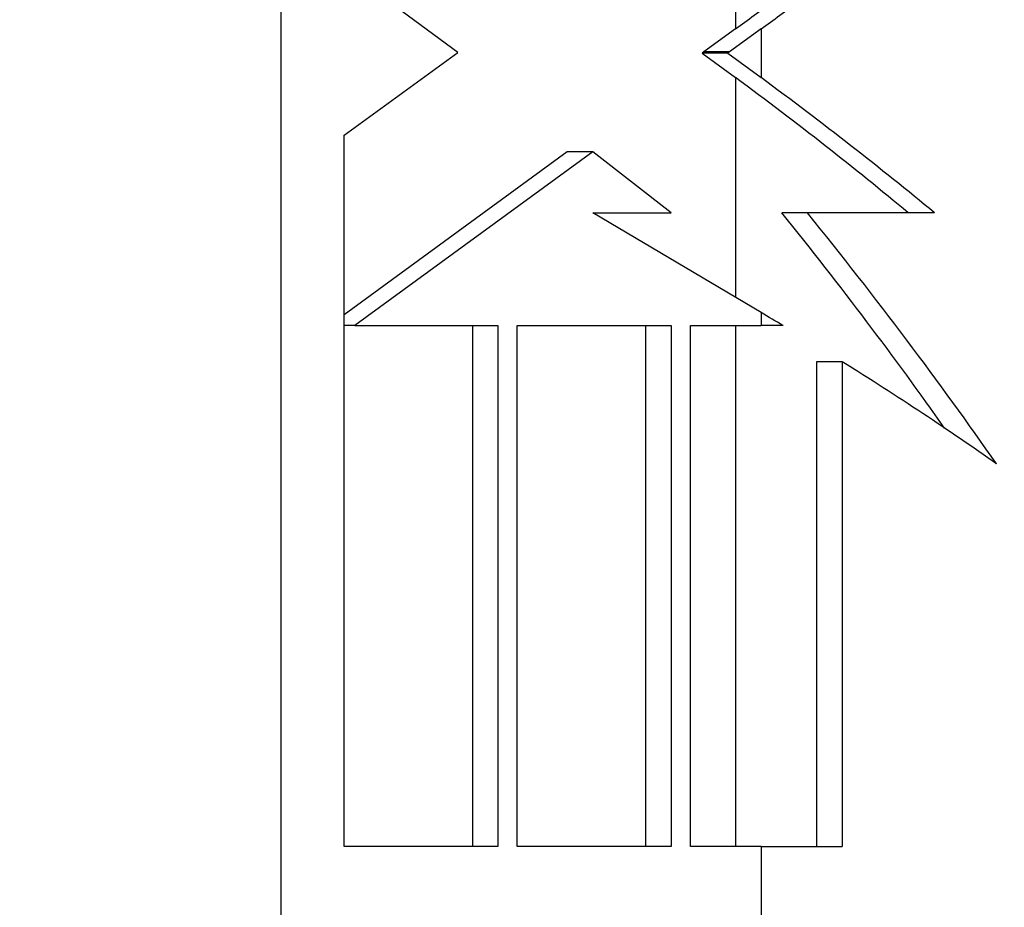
# Model space of a CAD drawing. Header units: inches. Extents: x 0 to 160, y -11 to 104.
# Tile 84 of 121: x 113.561 to 113.886, y 55.221 to 55.514. Entities that reach past the tile are written whole.
import ezdxf

# ---------------------------------------------------------------- set-up
doc = ezdxf.new("R2010")
doc.units = ezdxf.units.IN
doc.header["$LTSCALE"] = 9.614827
doc.header["$MEASUREMENT"] = 0
for name, color, linetype, lineweight in [('Dimensions(ANSI)', 7, 'Continuous', 25), ('Visible Edges(ANSI)', 7, 'Continuous', 25), ('Visible Tangent Edges(ANSI)', 7, 'Continuous', 25)]:
    doc.layers.add(name, color=color, linetype=linetype, lineweight=lineweight)
doc.styles.add('Dimension-ANSI', font='arialbd.ttf')
doc.dimstyles.new('INCH-ANSI', dxfattribs={"dimscale": 9.614827, "dimtxt": 0.12, "dimasz": 0.098425, "dimexe": 0.04, "dimexo": 0.04, "dimgap": 0.031496, "dimtad": 0, "dimtih": 1, "dimtoh": 1, "dimdec": 3, "dimzin": 0, "dimdsep": 46, "dimtxsty": 'Dimension-ANSI', "dimcen": 0.09, "dimdle": 0.312, "dimclrd": 179, "dimclre": 179, "dimclrt": 7, "dimadec": 1, "dimazin": 0, "dimtfac": 1, "dimtdec": 3, "dimtofl": 0, "dimtmove": 0, "dimatfit": 3, "dimfxl": 1, "dimtolj": 1, "dimtzin": 4, "dimlwd": 25, "dimlwe": 25, "dimarcsym": 0})

# ---------------------------------------------------------------- blocks, each defined once
blk = doc.blocks.new('*D20')
at = {"layer": 'Defpoints', "color": 0, "linetype": 'Continuous', "transparency": 16777216}
for p in [(113.69783, 89.07304), (114.8965, 89.07304), (112.74344, 22.01286)]:
    blk.add_point(p, dxfattribs=at)
at = {"layer": 'Dimensions(ANSI)', "color": 179, "linetype": 'Continuous', "lineweight": 25, "true_color": 0x262658, "transparency": 16777216}
blk.add_line((114.08242, 89.07304), (114.8965, 89.07304), dxfattribs=at)
at = {"layer": 'Dimensions(ANSI)', "color": 7, "linetype": 'Continuous', "lineweight": 25, "transparency": 16777216, "insert": (117.62494, 89.07304), "char_height": 1.153779, "attachment_point": 5, "style": 'Dimension-ANSI'}
blk.add_mtext('\\A1;46.375', dxfattribs=at)

msp = doc.modelspace()

# ---------------------------------------------------------------- linework, layer by layer
at = {"layer": 'Visible Edges(ANSI)'}
for p, q in [((113.70551, 55.50307), (113.66805, 55.53067)), ((113.79705, 55.51077), (113.78667, 55.5032)), ((113.80547, 55.51077), (113.79509, 55.5032)), ((113.66805, 55.47571), (113.70551, 55.50307)), ((113.78667, 55.5032), (113.78611, 55.50279)), ((113.79509, 55.5032), (113.79453, 55.50279)), ((113.79453, 55.50279), (113.78611, 55.50279)), ((113.78611, 55.50279), (113.79705, 55.49473)), ((113.79453, 55.50279), (113.80547, 55.49473)), ((113.66805, 55.24118), (113.66805, 55.47571)), ((113.7416, 55.47028), (113.66805, 55.41656)), ((113.75002, 55.47028), (113.67155, 55.41297)), ((113.75002, 55.47028), (113.7416, 55.47028)), ((113.77583, 55.45016), (113.75002, 55.47028)), ((113.80547, 55.4173), (113.75003, 55.45016)), ((113.75003, 55.45016), (113.77583, 55.45016)), ((113.82076, 55.45018), (113.81232, 55.45018)), ((113.67155, 55.41297), (113.66805, 55.41297)), ((113.67155, 55.41297), (113.71874, 55.41297)), ((113.67155, 55.41297), (113.67155, 55.41297)), ((113.71032, 55.41297), (113.71032, 55.24118)), ((113.71874, 55.41297), (113.71874, 55.24118)), ((113.72513, 55.41297), (113.77583, 55.41297)), ((113.72513, 55.24118), (113.72513, 55.41297)), ((113.76741, 55.41297), (113.76741, 55.24118)), ((113.77583, 55.41297), (113.77583, 55.24118)), ((113.78217, 55.24118), (113.78217, 55.41297)), ((113.78217, 55.41297), (113.80547, 55.41297)), ((113.81273, 55.41297), (113.80547, 55.41297)), ((113.83219, 55.40106), (113.82371, 55.40106)), ((113.82371, 55.40106), (113.82371, 55.24118)), ((113.83219, 55.40106), (113.83219, 55.24118)), ((113.71874, 55.24118), (113.66805, 55.24118)), ((113.77583, 55.24118), (113.72513, 55.24118)), ((113.80547, 55.24118), (113.78217, 55.24118)), ((113.80547, 55.24118), (113.83219, 55.24118))]:
    msp.add_line(p, q, dxfattribs=at)
for centre, major_axis, ratio, start_param, end_param in [((113.68517, 55.51077), (0.26256, 0.16692), 0.202468, 5.020708, 5.072372), ((113.68517, 55.51077), (0.28232, 0.17949), 0.202468, 5.020708, 5.068753), ((113.68517, 55.49473), (0.2625, -0.16849), 0.203218, 1.009277, 1.264166), ((113.68517, 55.49473), (0.28226, -0.18117), 0.203218, 1.027452, 1.264166), ((113.68517, 55.46887), (0.25723, -0.28342), 0.220753, 1.057628, 1.308375), ((113.68517, 55.45019), (0.28465, -0.0001), 0.000159, 0.89775, 1.074312), ((113.68517, 55.46887), (0.27659, -0.30475), 0.220753, 1.040352, 1.312908), ((113.68517, 55.4173), (0.28345, -0.14396), 0.182028, 1.198332, 1.22665), ((113.68517, 55.4173), (0.28345, -0.14396), 0.182028, 0.893942, 1.120254)]:
    msp.add_ellipse(centre, major_axis=major_axis, ratio=ratio, start_param=start_param, end_param=end_param, dxfattribs=at)
at = {"layer": 'Visible Tangent Edges(ANSI)'}
for p, q in [((113.64724, 54.83293), (113.64724, 56.25297)), ((113.79705, 55.53409), (113.79705, 55.51077)), ((113.80547, 55.51077), (113.80547, 55.49473)), ((113.79509, 55.5032), (113.78667, 55.5032)), ((113.79705, 55.49473), (113.79705, 55.42229)), ((113.80547, 55.4173), (113.80547, 55.41297)), ((113.67155, 55.41297), (113.66805, 55.41297)), ((113.79705, 55.41297), (113.79705, 55.24118)), ((113.80547, 55.24118), (113.80547, 54.83293))]:
    msp.add_line(p, q, dxfattribs=at)

# ---------------------------------------------------------------- dimensions: what is measured, and where the dimension line sits
at = {"layer": 'Dimensions(ANSI)', "color": 179, "linetype": 'Continuous', "lineweight": 25, "true_color": 0x262658}
dim = msp.add_ordinate_dim(feature_location=(113.69783, 89.07304), offset=(1.19867, 0), dtype=0, origin=(112.74344, 22.01286), dimstyle='INCH-ANSI', override={"dimgap": 0.031496, "dimtad": 0, "dimdec": 3, "dimlfac": 0.691543, "dimtol": 0, "dimlim": 0, "dimtp": 0, "dimtm": 0, "dimtdec": 3}, dxfattribs=at)
dim.commit()
dim.dimension.update_dxf_attribs({"geometry": '*D20', "text_midpoint": (117.62494, 89.07304)})

doc.saveas('drawing.dxf')
